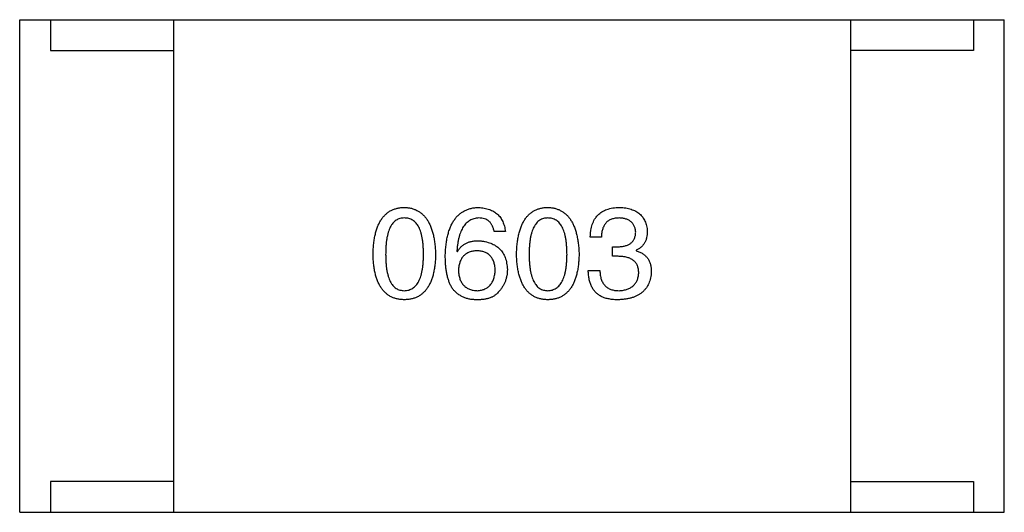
# Model space of a CAD drawing. Header units: millimetres. Extents: x 42 to 554, y 166 to 335.
# Tile 37 of 256: x 395.495 to 397.095, y 212.404 to 213.204. Entities that reach past the tile are written whole.
import ezdxf

# ---------------------------------------------------------------- set-up
doc = ezdxf.new("R2010")
doc.units = ezdxf.units.MM
doc.header["$LTSCALE"] = 30.734
doc.layers.get('0').update_dxf_attribs({"linetype": 'CONTINUOUS'})

msp = doc.modelspace()

# ---------------------------------------------------------------- linework, layer by layer
at = {"linetype": 'Continuous'}
for p, q in [((395.495, 212.4044), (395.495, 213.2044)), ((395.495, 213.2044), (397.095, 213.2044)), ((395.545, 213.2044), (395.545, 213.1544)), ((395.745, 213.2044), (395.745, 212.4044)), ((396.845, 213.2044), (396.845, 212.4044)), ((397.045, 213.2044), (397.045, 213.1544)), ((397.095, 212.4044), (397.095, 213.2044)), ((395.545, 213.1544), (395.745, 213.1544)), ((397.045, 213.1544), (396.845, 213.1544)), ((396.2842, 212.8602), (396.2661, 212.8602)), ((396.4403, 212.8512), (396.4222, 212.8512)), ((396.4583, 212.8201), (396.4583, 212.8356)), ((396.4583, 212.8356), (396.4682, 212.8356)), ((396.2055, 212.8283), (396.2063, 212.8274)), ((396.4673, 212.8201), (396.4583, 212.8201)), ((396.4968, 212.8299), (396.4968, 212.8291)), ((396.419, 212.7971), (396.4378, 212.7971)), ((395.545, 212.4544), (395.545, 212.4044)), ((395.745, 212.4544), (395.545, 212.4544)), ((396.845, 212.4544), (397.045, 212.4544)), ((397.045, 212.4544), (397.045, 212.4044)), ((395.495, 212.4044), (397.095, 212.4044))]:
    msp.add_line(p, q, dxfattribs=at)
for points, knots in [([(396.0692, 212.8233), (396.0693, 212.8264), (396.0695, 212.8323), (396.0703, 212.8409), (396.0714, 212.8489), (396.0729, 212.8562), (396.0748, 212.8631), (396.077, 212.8693), (396.0796, 212.875), (396.0826, 212.8801), (396.086, 212.8846), (396.0898, 212.8885), (396.0939, 212.8919), (396.0984, 212.8946), (396.1033, 212.8967), (396.1086, 212.8983), (396.1142, 212.8993), (396.1181, 212.8995), (396.1201, 212.8996)], [0, 0, 0, 0, 0.088823, 0.172287, 0.250296, 0.323438, 0.392244, 0.456221, 0.516635, 0.573871, 0.628, 0.680335, 0.731489, 0.782557, 0.834044, 0.886738, 0.942089, 1, 1, 1, 1]), ([(396.1201, 212.8996), (396.122, 212.8995), (396.1259, 212.8992), (396.1314, 212.8982), (396.1366, 212.8965), (396.1414, 212.8943), (396.1459, 212.8915), (396.15, 212.8882), (396.1537, 212.8842), (396.1571, 212.8797), (396.1601, 212.8746), (396.1627, 212.869), (396.165, 212.8627), (396.1669, 212.8559), (396.1684, 212.8486), (396.1696, 212.8407), (396.1705, 212.8322), (396.1708, 212.8264), (396.1709, 212.8233)], [0, 0, 0, 0, 0.057415, 0.112361, 0.16496, 0.216437, 0.267441, 0.318839, 0.371478, 0.426325, 0.483626, 0.544235, 0.608673, 0.677374, 0.750405, 0.828394, 0.911525, 1, 1, 1, 1]), ([(396.1866, 212.8201), (396.1867, 212.8232), (396.1869, 212.8293), (396.1878, 212.8382), (396.1889, 212.8464), (396.1905, 212.8541), (396.1925, 212.8612), (396.1949, 212.8677), (396.1977, 212.8736), (396.2009, 212.8789), (396.2044, 212.8836), (396.2084, 212.8877), (396.2128, 212.8912), (396.2177, 212.8941), (396.2229, 212.8964), (396.2285, 212.8981), (396.2345, 212.8992), (396.2386, 212.8994), (396.2407, 212.8996)], [0, 0, 0, 0, 0.087517, 0.169686, 0.246944, 0.319347, 0.387088, 0.450961, 0.511075, 0.567974, 0.622351, 0.675039, 0.726853, 0.778688, 0.83093, 0.884738, 0.941043, 1, 1, 1, 1]), ([(396.2407, 212.8996), (396.2423, 212.8994), (396.2454, 212.8992), (396.25, 212.8985), (396.2542, 212.8975), (396.2582, 212.8963), (396.2619, 212.8948), (396.2653, 212.893), (396.2684, 212.8909), (396.2713, 212.8886), (396.2739, 212.886), (396.2762, 212.8831), (396.2782, 212.8799), (396.28, 212.8765), (396.2815, 212.8728), (396.2827, 212.8689), (396.2836, 212.8646), (396.284, 212.8617), (396.2842, 212.8602)], [0, 0, 0, 0, 0.073784, 0.144317, 0.211047, 0.274818, 0.336501, 0.395724, 0.453465, 0.510016, 0.566585, 0.622844, 0.680328, 0.739335, 0.800408, 0.863904, 0.93053, 1, 1, 1, 1]), ([(396.3024, 212.8233), (396.3025, 212.8264), (396.3027, 212.8323), (396.3035, 212.8409), (396.3046, 212.8489), (396.3061, 212.8562), (396.3079, 212.8631), (396.3102, 212.8693), (396.3128, 212.875), (396.3158, 212.8801), (396.3191, 212.8846), (396.3229, 212.8885), (396.327, 212.8919), (396.3316, 212.8946), (396.3365, 212.8967), (396.3417, 212.8983), (396.3473, 212.8993), (396.3512, 212.8995), (396.3532, 212.8996)], [0, 0, 0, 0, 0.088823, 0.172287, 0.250296, 0.323438, 0.392244, 0.456221, 0.516635, 0.573871, 0.628, 0.680335, 0.731489, 0.782557, 0.834044, 0.886738, 0.942089, 1, 1, 1, 1]), ([(396.3532, 212.8996), (396.3552, 212.8995), (396.359, 212.8992), (396.3645, 212.8982), (396.3697, 212.8965), (396.3746, 212.8943), (396.379, 212.8915), (396.3831, 212.8882), (396.3869, 212.8842), (396.3902, 212.8797), (396.3932, 212.8746), (396.3959, 212.869), (396.3982, 212.8627), (396.4001, 212.8559), (396.4016, 212.8486), (396.4028, 212.8407), (396.4036, 212.8322), (396.4039, 212.8264), (396.404, 212.8233)], [0, 0, 0, 0, 0.057415, 0.112361, 0.16496, 0.216437, 0.267441, 0.318839, 0.371478, 0.426325, 0.483626, 0.544235, 0.608673, 0.677374, 0.750405, 0.828394, 0.911525, 1, 1, 1, 1]), ([(396.4222, 212.8512), (396.4223, 212.8531), (396.4224, 212.8569), (396.4231, 212.8623), (396.4241, 212.8673), (396.4254, 212.872), (396.4272, 212.8763), (396.4292, 212.8803), (396.4317, 212.8839), (396.4345, 212.8871), (396.4376, 212.89), (396.4412, 212.8925), (396.4451, 212.8946), (396.4493, 212.8963), (396.4539, 212.8977), (396.4589, 212.8987), (396.4642, 212.8994), (396.4679, 212.8995), (396.4698, 212.8996)], [0, 0, 0, 0, 0.074804, 0.144899, 0.211458, 0.274554, 0.334363, 0.392059, 0.448123, 0.503024, 0.558154, 0.613471, 0.670844, 0.729926, 0.792003, 0.857405, 0.926768, 1, 1, 1, 1]), ([(396.4698, 212.8996), (396.4715, 212.8995), (396.4749, 212.8993), (396.4797, 212.8987), (396.4843, 212.8978), (396.4885, 212.8966), (396.4925, 212.8952), (396.4961, 212.8935), (396.4994, 212.8915), (396.5024, 212.8892), (396.5051, 212.8866), (396.5074, 212.8838), (396.5095, 212.8807), (396.5112, 212.8773), (396.5126, 212.8736), (396.5137, 212.8697), (396.5145, 212.8655), (396.5147, 212.8625), (396.5149, 212.8611)], [0, 0, 0, 0, 0.077845, 0.151584, 0.221397, 0.287366, 0.350104, 0.410398, 0.467998, 0.524388, 0.579979, 0.635152, 0.690917, 0.747936, 0.806661, 0.867861, 0.932479, 1, 1, 1, 1]), ([(396.1201, 212.8824), (396.1188, 212.8823), (396.1164, 212.8822), (396.113, 212.8815), (396.1097, 212.8804), (396.1067, 212.8788), (396.104, 212.8766), (396.1015, 212.8741), (396.0992, 212.871), (396.0972, 212.8675), (396.0954, 212.8636), (396.0939, 212.8592), (396.0927, 212.8544), (396.0915, 212.8491), (396.0907, 212.8433), (396.0902, 212.837), (396.0898, 212.8303), (396.0898, 212.8257), (396.0897, 212.8233)], [0, 0, 0, 0, 0.049764, 0.097007, 0.143217, 0.188577, 0.235116, 0.282997, 0.333719, 0.387776, 0.445989, 0.508679, 0.576563, 0.649481, 0.728235, 0.812722, 0.903548, 1, 1, 1, 1]), ([(396.1512, 212.8233), (396.1512, 212.8257), (396.1511, 212.8303), (396.1508, 212.837), (396.1502, 212.8433), (396.1493, 212.849), (396.1483, 212.8544), (396.1469, 212.8592), (396.1454, 212.8636), (396.1436, 212.8676), (396.1414, 212.871), (396.1392, 212.8741), (396.1366, 212.8766), (396.1338, 212.8788), (396.1307, 212.8804), (396.1273, 212.8815), (396.1238, 212.8822), (396.1213, 212.8823), (396.1201, 212.8824)], [0, 0, 0, 0, 0.095719, 0.185854, 0.269738, 0.347952, 0.420315, 0.487894, 0.550245, 0.608186, 0.662454, 0.713283, 0.761375, 0.808209, 0.854301, 0.901312, 0.949396, 1, 1, 1, 1]), ([(396.2407, 212.8824), (396.2394, 212.8823), (396.2369, 212.8821), (396.2332, 212.8812), (396.2297, 212.8801), (396.2265, 212.8784), (396.2235, 212.8764), (396.2207, 212.874), (396.2182, 212.8712), (396.2158, 212.868), (396.2137, 212.8644), (396.2119, 212.8604), (396.2103, 212.856), (396.2088, 212.8512), (396.2077, 212.846), (396.2067, 212.8405), (396.2059, 212.8345), (396.2056, 212.8304), (396.2055, 212.8283)], [0, 0, 0, 0, 0.054741, 0.107075, 0.158339, 0.208382, 0.258772, 0.310045, 0.362765, 0.417822, 0.475982, 0.537466, 0.602901, 0.673037, 0.747247, 0.826291, 0.910782, 1, 1, 1, 1]), ([(396.2661, 212.8602), (396.2658, 212.862), (396.265, 212.8653), (396.2632, 212.8699), (396.2608, 212.8737), (396.2579, 212.8769), (396.2543, 212.8794), (396.2503, 212.8811), (396.2457, 212.8822), (396.2424, 212.8823), (396.2407, 212.8824)], [0, 0, 0, 0, 0.1439, 0.274233, 0.394478, 0.509388, 0.621911, 0.738504, 0.863414, 1, 1, 1, 1]), ([(396.3532, 212.8824), (396.352, 212.8823), (396.3496, 212.8822), (396.3461, 212.8815), (396.3429, 212.8804), (396.3399, 212.8788), (396.3371, 212.8766), (396.3346, 212.8741), (396.3324, 212.871), (396.3304, 212.8675), (396.3286, 212.8636), (396.327, 212.8592), (396.3258, 212.8544), (396.3247, 212.8491), (396.3239, 212.8433), (396.3233, 212.837), (396.3229, 212.8303), (396.3229, 212.8257), (396.3229, 212.8233)], [0, 0, 0, 0, 0.049764, 0.097007, 0.143217, 0.188577, 0.235116, 0.282997, 0.333719, 0.387776, 0.445989, 0.508679, 0.576563, 0.649481, 0.728235, 0.812722, 0.903548, 1, 1, 1, 1]), ([(396.3844, 212.8233), (396.3843, 212.8257), (396.3843, 212.8303), (396.3839, 212.837), (396.3833, 212.8433), (396.3825, 212.849), (396.3814, 212.8544), (396.3801, 212.8592), (396.3785, 212.8636), (396.3767, 212.8676), (396.3746, 212.871), (396.3723, 212.8741), (396.3697, 212.8766), (396.3669, 212.8788), (396.3638, 212.8804), (396.3605, 212.8815), (396.3569, 212.8822), (396.3545, 212.8823), (396.3532, 212.8824)], [0, 0, 0, 0, 0.095719, 0.185854, 0.269738, 0.347952, 0.420315, 0.487894, 0.550245, 0.608186, 0.662454, 0.713283, 0.761375, 0.808209, 0.854301, 0.901312, 0.949396, 1, 1, 1, 1]), ([(396.469, 212.8824), (396.4678, 212.8823), (396.4657, 212.8823), (396.4625, 212.8819), (396.4595, 212.8813), (396.4567, 212.8805), (396.4542, 212.8794), (396.4519, 212.878), (396.4497, 212.8765), (396.4478, 212.8746), (396.4461, 212.8725), (396.4447, 212.8702), (396.4434, 212.8676), (396.4423, 212.8648), (396.4415, 212.8618), (396.4409, 212.8584), (396.4404, 212.8549), (396.4403, 212.8525), (396.4403, 212.8512)], [0, 0, 0, 0, 0.069877, 0.136363, 0.198671, 0.257968, 0.315462, 0.370709, 0.425568, 0.479847, 0.535753, 0.592303, 0.651386, 0.713311, 0.778642, 0.84836, 0.921866, 1, 1, 1, 1]), ([(396.496, 212.8594), (396.4959, 212.8603), (396.4958, 212.862), (396.4953, 212.8646), (396.4946, 212.8669), (396.4938, 212.8691), (396.4927, 212.8712), (396.4915, 212.873), (396.4901, 212.8748), (396.4885, 212.8763), (396.4867, 212.8776), (396.4847, 212.8788), (396.4825, 212.8798), (396.4802, 212.8807), (396.4776, 212.8813), (396.4749, 212.8819), (396.472, 212.8822), (396.47, 212.8823), (396.469, 212.8824)], [0, 0, 0, 0, 0.067655, 0.132224, 0.194132, 0.253145, 0.309858, 0.366002, 0.421361, 0.47702, 0.532632, 0.590536, 0.65067, 0.713258, 0.779588, 0.848803, 0.921949, 1, 1, 1, 1]), ([(396.4682, 212.8356), (396.4692, 212.8357), (396.4714, 212.8358), (396.4745, 212.8361), (396.4773, 212.8367), (396.48, 212.8374), (396.4825, 212.8383), (396.4847, 212.8393), (396.4868, 212.8405), (396.4887, 212.8419), (396.4903, 212.8435), (396.4917, 212.8453), (396.493, 212.8472), (396.494, 212.8493), (396.4949, 212.8516), (396.4955, 212.854), (396.4959, 212.8567), (396.496, 212.8585), (396.496, 212.8594)], [0, 0, 0, 0, 0.079415, 0.154091, 0.22508, 0.29186, 0.355026, 0.415127, 0.472418, 0.528511, 0.583551, 0.638361, 0.693547, 0.750023, 0.807857, 0.868401, 0.932259, 1, 1, 1, 1]), ([(396.5149, 212.8611), (396.5148, 212.8592), (396.5147, 212.8557), (396.5139, 212.8506), (396.5125, 212.8459), (396.5105, 212.8418), (396.5079, 212.8381), (396.5048, 212.8348), (396.5011, 212.832), (396.4983, 212.8306), (396.4968, 212.8299)], [0, 0, 0, 0, 0.143686, 0.277942, 0.40333, 0.521785, 0.638573, 0.755208, 0.874773, 1, 1, 1, 1]), ([(396.2063, 212.8274), (396.2072, 212.8289), (396.2089, 212.8317), (396.212, 212.8354), (396.2157, 212.8385), (396.2198, 212.8411), (396.2244, 212.8431), (396.2294, 212.8445), (396.2349, 212.8453), (396.2388, 212.8454), (396.2407, 212.8455)], [0, 0, 0, 0, 0.122276, 0.239997, 0.35611, 0.473903, 0.59404, 0.720428, 0.855383, 1, 1, 1, 1]), ([(396.2407, 212.8455), (396.2426, 212.8453), (396.2461, 212.845), (396.2513, 212.8441), (396.2561, 212.8429), (396.2605, 212.8414), (396.2646, 212.8396), (396.2685, 212.8375), (396.2719, 212.835), (396.275, 212.8322), (396.2778, 212.8291), (396.2802, 212.8257), (396.2823, 212.822), (396.284, 212.8179), (396.2854, 212.8136), (396.2864, 212.8089), (396.2872, 212.8039), (396.2874, 212.8005), (396.2875, 212.7988)], [0, 0, 0, 0, 0.074228, 0.144548, 0.211288, 0.274576, 0.335162, 0.393915, 0.450599, 0.506657, 0.562409, 0.618617, 0.676096, 0.735061, 0.79654, 0.860906, 0.928473, 1, 1, 1, 1]), ([(396.1201, 212.7496), (396.1181, 212.7497), (396.1142, 212.7498), (396.1086, 212.7508), (396.1033, 212.7523), (396.0984, 212.7544), (396.0939, 212.757), (396.0898, 212.7603), (396.086, 212.7641), (396.0827, 212.7685), (396.0796, 212.7734), (396.077, 212.7789), (396.0748, 212.7849), (396.0729, 212.7915), (396.0714, 212.7987), (396.0703, 212.8064), (396.0695, 212.8147), (396.0693, 212.8204), (396.0692, 212.8233)], [0, 0, 0, 0, 0.059135, 0.115606, 0.169241, 0.221578, 0.273261, 0.324749, 0.377329, 0.431642, 0.488541, 0.548597, 0.612232, 0.680174, 0.752504, 0.829777, 0.912307, 1, 1, 1, 1]), ([(396.0897, 212.8233), (396.0898, 212.821), (396.0898, 212.8164), (396.0902, 212.8097), (396.0907, 212.8034), (396.0915, 212.7977), (396.0926, 212.7924), (396.0939, 212.7875), (396.0954, 212.7831), (396.0972, 212.7791), (396.0992, 212.7757), (396.1015, 212.7726), (396.104, 212.7701), (396.1067, 212.768), (396.1097, 212.7663), (396.113, 212.7652), (396.1164, 212.7645), (396.1188, 212.7644), (396.1201, 212.7643)], [0, 0, 0, 0, 0.096457, 0.187288, 0.27178, 0.350132, 0.423455, 0.491343, 0.554037, 0.612253, 0.666313, 0.717038, 0.764921, 0.811214, 0.856775, 0.902988, 0.950234, 1, 1, 1, 1]), ([(396.1201, 212.7643), (396.1213, 212.7644), (396.1238, 212.7646), (396.1274, 212.7653), (396.1307, 212.7666), (396.1337, 212.7683), (396.1366, 212.7704), (396.1391, 212.773), (396.1415, 212.7761), (396.1435, 212.7795), (396.1454, 212.7835), (396.1469, 212.7879), (396.1483, 212.7927), (396.1493, 212.798), (396.1502, 212.8037), (396.1508, 212.8098), (396.1511, 212.8164), (396.1512, 212.821), (396.1512, 212.8233)], [0, 0, 0, 0, 0.050879, 0.099377, 0.146973, 0.193618, 0.240619, 0.289461, 0.34047, 0.395283, 0.453059, 0.515633, 0.582666, 0.655287, 0.732971, 0.815933, 0.905166, 1, 1, 1, 1]), ([(396.1709, 212.8233), (396.1708, 212.8204), (396.1706, 212.8147), (396.1698, 212.8064), (396.1687, 212.7987), (396.1672, 212.7915), (396.1653, 212.7849), (396.1631, 212.7789), (396.1605, 212.7734), (396.1575, 212.7684), (396.1541, 212.7641), (396.1504, 212.7603), (396.1462, 212.757), (396.1417, 212.7544), (396.1368, 212.7523), (396.1316, 212.7508), (396.1259, 212.7498), (396.1221, 212.7497), (396.1201, 212.7496)], [0, 0, 0, 0, 0.08769, 0.170218, 0.24749, 0.319818, 0.387758, 0.451391, 0.511445, 0.568185, 0.622681, 0.67526, 0.726746, 0.778428, 0.830764, 0.884397, 0.940866, 1, 1, 1, 1]), ([(396.1973, 212.7692), (396.1964, 212.7708), (396.1947, 212.774), (396.1925, 212.7793), (396.1907, 212.7849), (396.1892, 212.7911), (396.188, 212.7977), (396.1872, 212.8047), (396.1867, 212.8122), (396.1867, 212.8174), (396.1866, 212.8201)], [0, 0, 0, 0, 0.101889, 0.209155, 0.322694, 0.442863, 0.569758, 0.70479, 0.848502, 1, 1, 1, 1]), ([(396.2383, 212.8291), (396.2371, 212.829), (396.2349, 212.8289), (396.2316, 212.8285), (396.2285, 212.8278), (396.2256, 212.8268), (396.223, 212.8257), (396.2206, 212.8242), (396.2183, 212.8226), (396.2163, 212.8207), (396.2145, 212.8186), (396.2129, 212.8162), (396.2116, 212.8136), (396.2104, 212.8108), (396.2095, 212.8077), (396.2087, 212.8044), (396.2082, 212.8008), (396.208, 212.7984), (396.208, 212.7971)], [0, 0, 0, 0, 0.070453, 0.136523, 0.199866, 0.260392, 0.318446, 0.374657, 0.430182, 0.485556, 0.541071, 0.598396, 0.657208, 0.718642, 0.783247, 0.851631, 0.923928, 1, 1, 1, 1]), ([(396.2678, 212.7979), (396.2677, 212.7992), (396.2675, 212.8016), (396.267, 212.805), (396.2663, 212.8082), (396.2654, 212.8112), (396.2642, 212.814), (396.2629, 212.8165), (396.2614, 212.8188), (396.2596, 212.8209), (396.2577, 212.8228), (396.2555, 212.8244), (396.2531, 212.8257), (396.2506, 212.8269), (396.2478, 212.8278), (396.2448, 212.8285), (396.2416, 212.8289), (396.2394, 212.829), (396.2383, 212.8291)], [0, 0, 0, 0, 0.076288, 0.14871, 0.216387, 0.281386, 0.342528, 0.402111, 0.4591, 0.514852, 0.569974, 0.625644, 0.682226, 0.740156, 0.800362, 0.863471, 0.930116, 1, 1, 1, 1]), ([(396.3532, 212.7496), (396.3512, 212.7497), (396.3473, 212.7498), (396.3417, 212.7508), (396.3365, 212.7523), (396.3316, 212.7544), (396.327, 212.757), (396.3229, 212.7603), (396.3191, 212.7641), (396.3158, 212.7685), (396.3128, 212.7734), (396.3102, 212.7789), (396.3079, 212.7849), (396.3061, 212.7915), (396.3046, 212.7987), (396.3035, 212.8064), (396.3027, 212.8147), (396.3025, 212.8204), (396.3024, 212.8233)], [0, 0, 0, 0, 0.059135, 0.115606, 0.169241, 0.221578, 0.273261, 0.324749, 0.377329, 0.431642, 0.488541, 0.548597, 0.612232, 0.680174, 0.752504, 0.829777, 0.912307, 1, 1, 1, 1]), ([(396.3229, 212.8233), (396.3229, 212.821), (396.3229, 212.8164), (396.3233, 212.8097), (396.3239, 212.8034), (396.3247, 212.7977), (396.3258, 212.7924), (396.327, 212.7875), (396.3286, 212.7831), (396.3304, 212.7791), (396.3324, 212.7757), (396.3346, 212.7726), (396.3371, 212.7701), (396.3399, 212.768), (396.3429, 212.7663), (396.3461, 212.7652), (396.3496, 212.7645), (396.352, 212.7644), (396.3532, 212.7643)], [0, 0, 0, 0, 0.096457, 0.187288, 0.27178, 0.350132, 0.423455, 0.491343, 0.554037, 0.612253, 0.666313, 0.717038, 0.764921, 0.811214, 0.856775, 0.902988, 0.950234, 1, 1, 1, 1]), ([(396.3532, 212.7643), (396.3545, 212.7644), (396.3569, 212.7646), (396.3605, 212.7653), (396.3638, 212.7666), (396.3669, 212.7683), (396.3697, 212.7704), (396.3723, 212.773), (396.3746, 212.7761), (396.3767, 212.7795), (396.3785, 212.7835), (396.3801, 212.7879), (396.3814, 212.7927), (396.3825, 212.798), (396.3833, 212.8037), (396.3839, 212.8098), (396.3843, 212.8164), (396.3843, 212.821), (396.3844, 212.8233)], [0, 0, 0, 0, 0.050879, 0.099377, 0.146973, 0.193618, 0.240619, 0.289461, 0.34047, 0.395283, 0.453059, 0.515633, 0.582666, 0.655287, 0.732971, 0.815933, 0.905166, 1, 1, 1, 1]), ([(396.404, 212.8233), (396.4039, 212.8204), (396.4037, 212.8147), (396.403, 212.8064), (396.4019, 212.7987), (396.4003, 212.7915), (396.3985, 212.7849), (396.3962, 212.7789), (396.3936, 212.7734), (396.3907, 212.7684), (396.3873, 212.7641), (396.3835, 212.7603), (396.3794, 212.757), (396.3749, 212.7544), (396.37, 212.7523), (396.3647, 212.7508), (396.3591, 212.7498), (396.3552, 212.7497), (396.3532, 212.7496)], [0, 0, 0, 0, 0.08769, 0.170218, 0.24749, 0.319818, 0.387758, 0.451391, 0.511445, 0.568185, 0.622681, 0.67526, 0.726746, 0.778428, 0.830764, 0.884397, 0.940866, 1, 1, 1, 1]), ([(396.5009, 212.793), (396.5009, 212.7941), (396.5009, 212.7962), (396.5005, 212.7993), (396.4998, 212.8022), (396.4989, 212.8049), (396.4977, 212.8073), (396.4962, 212.8095), (396.4945, 212.8116), (396.4925, 212.8134), (396.4903, 212.8149), (396.4878, 212.8163), (396.485, 212.8175), (396.482, 212.8184), (396.4787, 212.8192), (396.4751, 212.8197), (396.4713, 212.82), (396.4687, 212.8201), (396.4673, 212.8201)], [0, 0, 0, 0, 0.066518, 0.129194, 0.188613, 0.245254, 0.300032, 0.353805, 0.407079, 0.461108, 0.516272, 0.574141, 0.634837, 0.699275, 0.767504, 0.840272, 0.917505, 1, 1, 1, 1]), ([(396.4968, 212.8291), (396.4978, 212.8288), (396.4998, 212.8281), (396.5026, 212.827), (396.5052, 212.8257), (396.5076, 212.8243), (396.5098, 212.8227), (396.5118, 212.8209), (396.5137, 212.8191), (396.5153, 212.817), (396.5168, 212.8148), (396.518, 212.8125), (396.5191, 212.81), (396.5199, 212.8074), (396.5206, 212.8046), (396.5211, 212.8017), (396.5214, 212.7986), (396.5214, 212.7966), (396.5214, 212.7955)], [0, 0, 0, 0, 0.069445, 0.136039, 0.200011, 0.261745, 0.322328, 0.381403, 0.438864, 0.496655, 0.554398, 0.612391, 0.672266, 0.733005, 0.79604, 0.861293, 0.928785, 1, 1, 1, 1]), ([(396.208, 212.7971), (396.208, 212.7958), (396.2082, 212.7933), (396.2088, 212.7897), (396.2095, 212.7863), (396.2104, 212.7831), (396.2116, 212.7802), (396.2131, 212.7775), (396.2146, 212.7751), (396.2165, 212.7729), (396.2186, 212.771), (396.2209, 212.7693), (396.2234, 212.7678), (396.2261, 212.7666), (396.229, 212.7657), (396.2322, 212.765), (396.2356, 212.7645), (396.2379, 212.7644), (396.2391, 212.7643)], [0, 0, 0, 0, 0.076467, 0.148148, 0.216496, 0.280559, 0.342274, 0.401168, 0.458322, 0.514073, 0.569257, 0.62465, 0.68124, 0.739113, 0.799947, 0.862804, 0.929597, 1, 1, 1, 1]), ([(396.2391, 212.7643), (396.2402, 212.7644), (396.2423, 212.7646), (396.2454, 212.7652), (396.2483, 212.7659), (396.251, 212.767), (396.2535, 212.7683), (396.2558, 212.7698), (396.2579, 212.7715), (396.2598, 212.7735), (396.2616, 212.7758), (396.263, 212.7782), (396.2644, 212.7809), (396.2654, 212.7839), (396.2663, 212.7871), (396.267, 212.7905), (396.2675, 212.7941), (396.2677, 212.7966), (396.2678, 212.7979)], [0, 0, 0, 0, 0.066682, 0.130303, 0.190802, 0.248749, 0.30534, 0.361219, 0.415721, 0.471765, 0.528279, 0.586428, 0.64659, 0.710143, 0.776461, 0.846692, 0.921137, 1, 1, 1, 1]), ([(396.2875, 212.7988), (396.2874, 212.797), (396.2873, 212.7936), (396.2866, 212.7885), (396.2855, 212.7836), (396.2839, 212.7788), (396.2817, 212.7743), (396.2792, 212.7699), (396.2762, 212.7658), (396.2739, 212.7632), (396.2727, 212.7619)], [0, 0, 0, 0, 0.12904, 0.253809, 0.377066, 0.499122, 0.621469, 0.744665, 0.870607, 1, 1, 1, 1]), ([(396.4411, 212.7545), (396.4402, 212.7549), (396.4385, 212.7557), (396.4361, 212.7573), (396.4338, 212.7589), (396.4317, 212.7608), (396.4297, 212.7629), (396.4279, 212.7651), (396.4263, 212.7675), (396.4249, 212.7701), (396.4236, 212.7728), (396.4224, 212.7758), (396.4215, 212.7789), (396.4206, 212.7822), (396.42, 212.7857), (396.4194, 212.7893), (396.4191, 212.7932), (396.419, 212.7958), (396.419, 212.7971)], [0, 0, 0, 0, 0.056906, 0.113264, 0.168825, 0.223843, 0.279195, 0.335267, 0.392098, 0.450414, 0.51054, 0.572219, 0.636652, 0.703156, 0.773102, 0.845505, 0.921063, 1, 1, 1, 1]), ([(396.4378, 212.7971), (396.4379, 212.7958), (396.438, 212.7932), (396.4384, 212.7895), (396.4391, 212.786), (396.44, 212.7828), (396.4411, 212.7799), (396.4425, 212.7771), (396.4441, 212.7747), (396.446, 212.7725), (396.4481, 212.7706), (396.4504, 212.7689), (396.4529, 212.7675), (396.4557, 212.7663), (396.4587, 212.7654), (396.4619, 212.7648), (396.4654, 212.7644), (396.4677, 212.7644), (396.469, 212.7643)], [0, 0, 0, 0, 0.07723, 0.149593, 0.217944, 0.282232, 0.34411, 0.402297, 0.458791, 0.513966, 0.568538, 0.623291, 0.679957, 0.737243, 0.798142, 0.86118, 0.928728, 1, 1, 1, 1]), ([(396.5214, 212.7955), (396.5213, 212.7937), (396.521, 212.7902), (396.5201, 212.7851), (396.5189, 212.7804), (396.5173, 212.776), (396.5153, 212.772), (396.5129, 212.7682), (396.5101, 212.7649), (396.5069, 212.7618), (396.5034, 212.7591), (396.4994, 212.7567), (396.4952, 212.7547), (396.4905, 212.753), (396.4854, 212.7516), (396.48, 212.7506), (396.4742, 212.7499), (396.4702, 212.7497), (396.4682, 212.7496)], [0, 0, 0, 0, 0.068236, 0.132937, 0.194125, 0.253174, 0.310181, 0.365986, 0.421096, 0.476216, 0.532352, 0.590232, 0.649824, 0.71274, 0.778406, 0.848058, 0.921922, 1, 1, 1, 1]), ([(396.469, 212.7643), (396.4702, 212.7644), (396.4726, 212.7646), (396.476, 212.7651), (396.4793, 212.7658), (396.4823, 212.7667), (396.4851, 212.7678), (396.4877, 212.7691), (396.49, 212.7706), (396.4922, 212.7723), (396.494, 212.7742), (396.4958, 212.7763), (396.4972, 212.7786), (396.4984, 212.7811), (396.4994, 212.7838), (396.5001, 212.7867), (396.5007, 212.7898), (396.5009, 212.7919), (396.5009, 212.793)], [0, 0, 0, 0, 0.076694, 0.149502, 0.218019, 0.283183, 0.345589, 0.405199, 0.462852, 0.519478, 0.575313, 0.630559, 0.687006, 0.744638, 0.804006, 0.866059, 0.931486, 1, 1, 1, 1]), ([(396.2358, 212.7496), (396.2338, 212.7497), (396.2297, 212.7499), (396.2239, 212.751), (396.2185, 212.7526), (396.2135, 212.7548), (396.2088, 212.7576), (396.2045, 212.7609), (396.2006, 212.7648), (396.1984, 212.7677), (396.1973, 212.7692)], [0, 0, 0, 0, 0.137449, 0.267856, 0.393219, 0.514735, 0.63397, 0.753734, 0.874967, 1, 1, 1, 1]), ([(396.2727, 212.7619), (396.2718, 212.7608), (396.2699, 212.7587), (396.2664, 212.7561), (396.2625, 212.7539), (396.2581, 212.7521), (396.2532, 212.7508), (396.2478, 212.7499), (396.242, 212.7495), (396.2379, 212.7495), (396.2358, 212.7496)], [0, 0, 0, 0, 0.105033, 0.21147, 0.321511, 0.438526, 0.563605, 0.698055, 0.843218, 1, 1, 1, 1]), ([(396.4682, 212.7496), (396.4668, 212.7496), (396.464, 212.7496), (396.4601, 212.7498), (396.4563, 212.7502), (396.4528, 212.7508), (396.4496, 212.7514), (396.4465, 212.7523), (396.4437, 212.7533), (396.442, 212.7541), (396.4411, 212.7545)], [0, 0, 0, 0, 0.15115, 0.29371, 0.429149, 0.55661, 0.677302, 0.791017, 0.898045, 1, 1, 1, 1])]:
    msp.add_open_spline(points, degree=3, knots=knots, dxfattribs=at)

doc.saveas('drawing.dxf')
